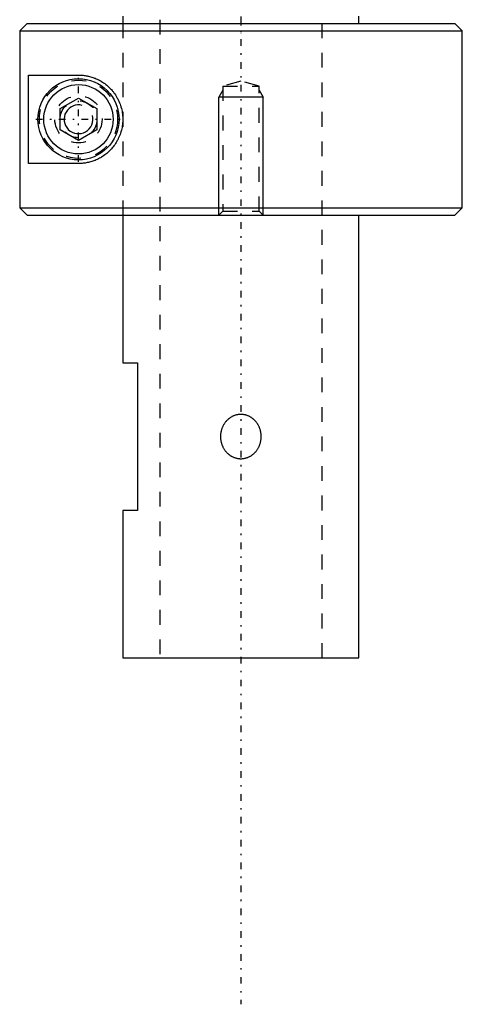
# Model space of a CAD drawing. Extents: x -392 to 171, y -1 to 595.
# Tile 1 of 5: x -365 to -335, y 67 to 133. Entities that reach past the tile are written whole.
import ezdxf

# ---------------------------------------------------------------- set-up
doc = ezdxf.new("R2010")
doc.units = 0
doc.linetypes.add('CENTER', pattern=[1.5, 0.45, -0.5, 0.05, -0.5])
doc.linetypes.add('DASHED', pattern=[2, 1, -1])
for name, color, linetype in [('AM_0', 7, 'CONTINUOUS'), ('AM_10', 7, 'CONTINUOUS'), ('AM_3', 7, 'DASHED'), ('AM_7', 7, 'CENTER')]:
    doc.layers.add(name, color=color, linetype=linetype)

msp = doc.modelspace()

# ---------------------------------------------------------------- linework, layer by layer
at = {"layer": 'AM_0', "color": 7, "linetype": 'CONTINUOUS'}
for p, q in [((-358, 133.5), (-358, 133)), ((-342, 133), (-342, 133.5)), ((-364.481, 133), (-364.981, 132.5)), ((-364.481, 133), (-335.5, 133)), ((-335, 132.5), (-335.5, 133)), ((-364.981, 132.5), (-335, 132.5)), ((-364.981, 132.5), (-364.981, 120.5)), ((-335, 120.5), (-335, 132.5)), ((-364.385, 129.5), (-361, 129.5)), ((-364.385, 123.5), (-364.385, 129.5)), ((-362.25, 127.222), (-361, 127.943)), ((-361, 127.943), (-359.75, 127.222)), ((-362.25, 125.778), (-362.25, 127.222)), ((-359.75, 127.222), (-359.75, 125.778)), ((-361, 125.057), (-362.25, 125.778)), ((-359.75, 125.778), (-361, 125.057)), ((-361, 123.5), (-364.385, 123.5)), ((-364.981, 120.5), (-335, 120.5)), ((-364.481, 120), (-364.981, 120.5)), ((-335.5, 120), (-335, 120.5)), ((-364.481, 120), (-335.5, 120)), ((-358, 120), (-358, 110)), ((-342, 90), (-342, 120)), ((-358, 110), (-357, 110)), ((-357, 110), (-357, 100)), ((-358, 100), (-358, 90)), ((-357, 100), (-358, 100)), ((-358, 90), (-342, 90))]:
    msp.add_line(p, q, dxfattribs=at)
msp.add_polyline3d([(-361, 129.5, 0), (-360.967, 129.5, 0), (-360.899, 129.498, 0), (-360.83, 129.495, 0), (-360.796, 129.493, 0), (-360.761, 129.49, 0), (-360.69, 129.484, 0), (-360.619, 129.476, 0), (-360.547, 129.466, 0), (-360.474, 129.453, 0), (-360.4, 129.439, 0), (-360.363, 129.432, 0), (-360.326, 129.423, 0), (-360.252, 129.405, 0), (-360.177, 129.385, 0), (-360.102, 129.363, 0), (-360.027, 129.338, 0), (-359.953, 129.311, 0), (-359.915, 129.297, 0), (-359.878, 129.282, 0), (-359.803, 129.251, 0), (-359.729, 129.217, 0), (-359.691, 129.2, 0), (-359.654, 129.181, 0), (-359.581, 129.143, 0), (-359.508, 129.103, 0), (-359.472, 129.082, 0), (-359.436, 129.06, 0), (-359.364, 129.015, 0), (-359.294, 128.967, 0), (-359.224, 128.918, 0), (-359.156, 128.866, 0), (-359.088, 128.812, 0), (-359.055, 128.784, 0), (-359.022, 128.756, 0), (-358.958, 128.698, 0), (-358.895, 128.637, 0), (-358.833, 128.575, 0), (-358.773, 128.511, 0), (-358.715, 128.444, 0), (-358.686, 128.409, 0), (-358.657, 128.374, 0), (-358.601, 128.301, 0), (-358.546, 128.225, 0), (-358.492, 128.147, 0), (-358.441, 128.066, 0), (-358.392, 127.982, 0), (-358.368, 127.939, 0), (-358.345, 127.896, 0), (-358.3, 127.808, 0), (-358.258, 127.718, 0), (-358.219, 127.626, 0), (-358.183, 127.532, 0), (-358.15, 127.437, 0), (-358.135, 127.389, 0), (-358.12, 127.34, 0), (-358.093, 127.243, 0), (-358.07, 127.144, 0), (-358.05, 127.045, 0), (-358.033, 126.946, 0), (-358.02, 126.846, 0), (-358.015, 126.796, 0), (-358.01, 126.747, 0), (-358.004, 126.647, 0), (-358, 126.549, 0), (-358, 126.5, 0), (-358, 126.451, 0), (-358.004, 126.353, 0), (-358.01, 126.253, 0), (-358.015, 126.204, 0), (-358.02, 126.154, 0), (-358.033, 126.054, 0), (-358.05, 125.955, 0), (-358.07, 125.856, 0), (-358.093, 125.757, 0), (-358.12, 125.66, 0), (-358.135, 125.611, 0), (-358.15, 125.563, 0), (-358.183, 125.468, 0), (-358.219, 125.374, 0), (-358.258, 125.282, 0), (-358.3, 125.192, 0), (-358.345, 125.104, 0), (-358.368, 125.061, 0), (-358.392, 125.018, 0), (-358.441, 124.934, 0), (-358.492, 124.853, 0), (-358.546, 124.775, 0), (-358.601, 124.699, 0), (-358.657, 124.626, 0), (-358.686, 124.591, 0), (-358.715, 124.556, 0), (-358.773, 124.489, 0), (-358.833, 124.425, 0), (-358.895, 124.363, 0), (-358.958, 124.302, 0), (-359.022, 124.244, 0), (-359.055, 124.216, 0), (-359.088, 124.188, 0), (-359.156, 124.134, 0), (-359.224, 124.082, 0), (-359.294, 124.033, 0), (-359.364, 123.985, 0), (-359.436, 123.94, 0), (-359.472, 123.918, 0), (-359.508, 123.897, 0), (-359.581, 123.857, 0), (-359.654, 123.819, 0), (-359.691, 123.8, 0), (-359.729, 123.783, 0), (-359.803, 123.749, 0), (-359.878, 123.718, 0), (-359.915, 123.703, 0), (-359.953, 123.689, 0), (-360.027, 123.662, 0), (-360.102, 123.637, 0), (-360.177, 123.615, 0), (-360.252, 123.595, 0), (-360.326, 123.577, 0), (-360.363, 123.568, 0), (-360.4, 123.561, 0), (-360.474, 123.547, 0), (-360.547, 123.534, 0), (-360.619, 123.524, 0), (-360.69, 123.516, 0), (-360.761, 123.51, 0), (-360.796, 123.507, 0), (-360.83, 123.505, 0), (-360.899, 123.502, 0), (-360.967, 123.5, 0), (-361, 123.5, 0)], dxfattribs=at)
for radius in [2.75, 2.35]:
    msp.add_circle((-361, 126.5), radius, dxfattribs=at)
at = {"layer": 'AM_10', "color": 7, "linetype": 'CONTINUOUS'}
for p, q in [((-351.229, 128.469), (-351.5, 128)), ((-348.771, 128.469), (-348.5, 128)), ((-348.5, 128), (-351.5, 128)), ((-351.5, 120), (-351.5, 128)), ((-348.5, 120), (-348.5, 128))]:
    msp.add_line(p, q, dxfattribs=at)
msp.add_arc((-361, 126.5), 0.974, 75, 15, dxfattribs=at)
at = {"layer": 'AM_3', "color": 6, "linetype": 'DASHED'}
for p, q in [((-355.5, 559.25), (-355.5, 90)), ((-344.5, 90), (-344.5, 559.25)), ((-358, 133), (-358, 120)), ((-357.965, 120), (-357.965, 133)), ((-350, 129.079), (-351.229, 128.75)), ((-348.771, 128.75), (-350, 129.079)), ((-351.229, 128.75), (-351.229, 120.27)), ((-351.229, 128.75), (-348.771, 128.75)), ((-348.771, 120.27), (-348.771, 128.75)), ((-351.229, 120.27), (-351.5, 120)), ((-351.229, 120.27), (-348.771, 120.27)), ((-348.5, 120), (-348.771, 120.27))]:
    msp.add_line(p, q, dxfattribs=at)
for points in [[(-350, 106.5, 0), (-350.02, 106.5, 0), (-350.061, 106.499, 0), (-350.102, 106.496, 0), (-350.122, 106.494, 0), (-350.142, 106.492, 0), (-350.183, 106.487, 0), (-350.225, 106.48, 0), (-350.265, 106.472, 0), (-350.306, 106.462, 0), (-350.347, 106.452, 0), (-350.367, 106.446, 0), (-350.387, 106.439, 0), (-350.427, 106.426, 0), (-350.467, 106.411, 0), (-350.506, 106.395, 0), (-350.545, 106.378, 0), (-350.583, 106.359, 0), (-350.602, 106.349, 0), (-350.62, 106.339, 0), (-350.657, 106.318, 0), (-350.693, 106.296, 0), (-350.711, 106.285, 0), (-350.729, 106.273, 0), (-350.763, 106.249, 0), (-350.797, 106.223, 0), (-350.814, 106.211, 0), (-350.83, 106.197, 0), (-350.862, 106.17, 0), (-350.893, 106.143, 0), (-350.922, 106.114, 0), (-350.951, 106.085, 0), (-350.979, 106.056, 0), (-350.993, 106.041, 0), (-351.006, 106.026, 0), (-351.032, 105.995, 0), (-351.057, 105.963, 0), (-351.082, 105.93, 0), (-351.106, 105.896, 0), (-351.129, 105.861, 0), (-351.14, 105.843, 0), (-351.151, 105.825, 0), (-351.173, 105.789, 0), (-351.193, 105.752, 0), (-351.213, 105.714, 0), (-351.231, 105.676, 0), (-351.249, 105.637, 0), (-351.257, 105.617, 0), (-351.266, 105.597, 0), (-351.281, 105.557, 0), (-351.295, 105.517, 0), (-351.308, 105.476, 0), (-351.321, 105.434, 0), (-351.332, 105.393, 0), (-351.337, 105.372, 0), (-351.341, 105.351, 0), (-351.35, 105.31, 0), (-351.358, 105.268, 0), (-351.364, 105.226, 0), (-351.37, 105.185, 0), (-351.374, 105.143, 0), (-351.375, 105.122, 0), (-351.377, 105.102, 0), (-351.379, 105.061, 0), (-351.38, 105.02, 0), (-351.38, 105, 0), (-351.38, 104.98, 0), (-351.379, 104.939, 0), (-351.377, 104.898, 0), (-351.375, 104.877, 0), (-351.374, 104.856, 0), (-351.369, 104.815, 0), (-351.364, 104.773, 0), (-351.358, 104.731, 0), (-351.35, 104.689, 0), (-351.341, 104.648, 0), (-351.336, 104.627, 0), (-351.331, 104.606, 0), (-351.32, 104.565, 0), (-351.308, 104.523, 0), (-351.295, 104.482, 0), (-351.281, 104.442, 0), (-351.265, 104.402, 0), (-351.257, 104.382, 0), (-351.249, 104.362, 0), (-351.231, 104.323, 0), (-351.212, 104.285, 0), (-351.193, 104.247, 0), (-351.172, 104.21, 0), (-351.151, 104.173, 0), (-351.14, 104.156, 0), (-351.128, 104.138, 0), (-351.105, 104.103, 0), (-351.081, 104.07, 0), (-351.057, 104.037, 0), (-351.032, 104.005, 0), (-351.006, 103.974, 0), (-350.992, 103.959, 0), (-350.979, 103.944, 0), (-350.951, 103.914, 0), (-350.922, 103.885, 0), (-350.892, 103.857, 0), (-350.861, 103.829, 0), (-350.829, 103.802, 0), (-350.813, 103.789, 0), (-350.796, 103.776, 0), (-350.762, 103.751, 0), (-350.728, 103.726, 0), (-350.71, 103.715, 0), (-350.692, 103.703, 0), (-350.656, 103.681, 0), (-350.62, 103.66, 0), (-350.601, 103.65, 0), (-350.582, 103.641, 0), (-350.544, 103.622, 0), (-350.505, 103.605, 0), (-350.466, 103.589, 0), (-350.427, 103.574, 0), (-350.387, 103.56, 0), (-350.367, 103.554, 0), (-350.346, 103.548, 0), (-350.306, 103.538, 0), (-350.265, 103.528, 0), (-350.224, 103.52, 0), (-350.183, 103.513, 0), (-350.142, 103.508, 0), (-350.122, 103.506, 0), (-350.101, 103.504, 0), (-350.061, 103.501, 0), (-350.02, 103.5, 0), (-350, 103.5, 0)], [(-350, 103.5, 0), (-349.98, 103.5, 0), (-349.939, 103.501, 0), (-349.898, 103.504, 0), (-349.878, 103.506, 0), (-349.858, 103.508, 0), (-349.817, 103.513, 0), (-349.776, 103.52, 0), (-349.735, 103.528, 0), (-349.694, 103.538, 0), (-349.653, 103.548, 0), (-349.633, 103.554, 0), (-349.613, 103.561, 0), (-349.573, 103.574, 0), (-349.533, 103.589, 0), (-349.494, 103.605, 0), (-349.455, 103.622, 0), (-349.417, 103.641, 0), (-349.398, 103.651, 0), (-349.38, 103.661, 0), (-349.343, 103.682, 0), (-349.307, 103.704, 0), (-349.289, 103.715, 0), (-349.271, 103.727, 0), (-349.237, 103.751, 0), (-349.203, 103.776, 0), (-349.187, 103.789, 0), (-349.17, 103.803, 0), (-349.138, 103.829, 0), (-349.107, 103.857, 0), (-349.078, 103.886, 0), (-349.049, 103.915, 0), (-349.021, 103.944, 0), (-349.007, 103.959, 0), (-348.994, 103.974, 0), (-348.968, 104.005, 0), (-348.943, 104.037, 0), (-348.918, 104.07, 0), (-348.894, 104.104, 0), (-348.871, 104.139, 0), (-348.86, 104.157, 0), (-348.849, 104.174, 0), (-348.827, 104.211, 0), (-348.807, 104.248, 0), (-348.787, 104.286, 0), (-348.769, 104.324, 0), (-348.751, 104.363, 0), (-348.743, 104.383, 0), (-348.735, 104.403, 0), (-348.719, 104.443, 0), (-348.705, 104.483, 0), (-348.692, 104.524, 0), (-348.679, 104.565, 0), (-348.668, 104.607, 0), (-348.663, 104.627, 0), (-348.659, 104.648, 0), (-348.65, 104.69, 0), (-348.642, 104.732, 0), (-348.636, 104.774, 0), (-348.63, 104.815, 0), (-348.626, 104.857, 0), (-348.625, 104.877, 0), (-348.623, 104.898, 0), (-348.621, 104.939, 0), (-348.62, 104.98, 0), (-348.62, 105, 0), (-348.62, 105.02, 0), (-348.621, 105.061, 0), (-348.623, 105.102, 0), (-348.625, 105.123, 0), (-348.626, 105.143, 0), (-348.63, 105.185, 0), (-348.636, 105.226, 0), (-348.642, 105.268, 0), (-348.65, 105.31, 0), (-348.659, 105.352, 0), (-348.663, 105.373, 0), (-348.668, 105.393, 0), (-348.679, 105.435, 0), (-348.692, 105.476, 0), (-348.705, 105.517, 0), (-348.719, 105.557, 0), (-348.735, 105.597, 0), (-348.743, 105.617, 0), (-348.751, 105.637, 0), (-348.769, 105.676, 0), (-348.787, 105.714, 0), (-348.807, 105.752, 0), (-348.827, 105.789, 0), (-348.849, 105.826, 0), (-348.86, 105.843, 0), (-348.871, 105.861, 0), (-348.894, 105.896, 0), (-348.918, 105.93, 0), (-348.943, 105.963, 0), (-348.968, 105.995, 0), (-348.994, 106.026, 0), (-349.007, 106.041, 0), (-349.021, 106.056, 0), (-349.049, 106.085, 0), (-349.078, 106.114, 0), (-349.107, 106.143, 0), (-349.138, 106.171, 0), (-349.17, 106.197, 0), (-349.187, 106.211, 0), (-349.203, 106.224, 0), (-349.237, 106.249, 0), (-349.271, 106.273, 0), (-349.289, 106.285, 0), (-349.307, 106.296, 0), (-349.343, 106.318, 0), (-349.38, 106.339, 0), (-349.398, 106.349, 0), (-349.417, 106.359, 0), (-349.455, 106.378, 0), (-349.494, 106.395, 0), (-349.533, 106.411, 0), (-349.573, 106.426, 0), (-349.613, 106.439, 0), (-349.633, 106.446, 0), (-349.653, 106.452, 0), (-349.694, 106.462, 0), (-349.735, 106.472, 0), (-349.776, 106.48, 0), (-349.817, 106.487, 0), (-349.858, 106.492, 0), (-349.878, 106.494, 0), (-349.898, 106.496, 0), (-349.939, 106.499, 0), (-349.98, 106.5, 0), (-350, 106.5, 0)]]:
    msp.add_polyline3d(points, dxfattribs=at)
for radius in [2.65, 1.6, 1.25]:
    msp.add_circle((-361, 126.5), radius, dxfattribs=at)
at = {"layer": 'AM_7', "color": 4, "linetype": 'CENTER'}
for p, q in [((-350, 582.975), (-350, 66.525)), ((-350, 158.101), (-350, 132.328)), ((-361, 123.612), (-361, 129.387)), ((-363.887, 126.5), (-358.113, 126.5))]:
    msp.add_line(p, q, dxfattribs=at)

doc.saveas('drawing.dxf')
